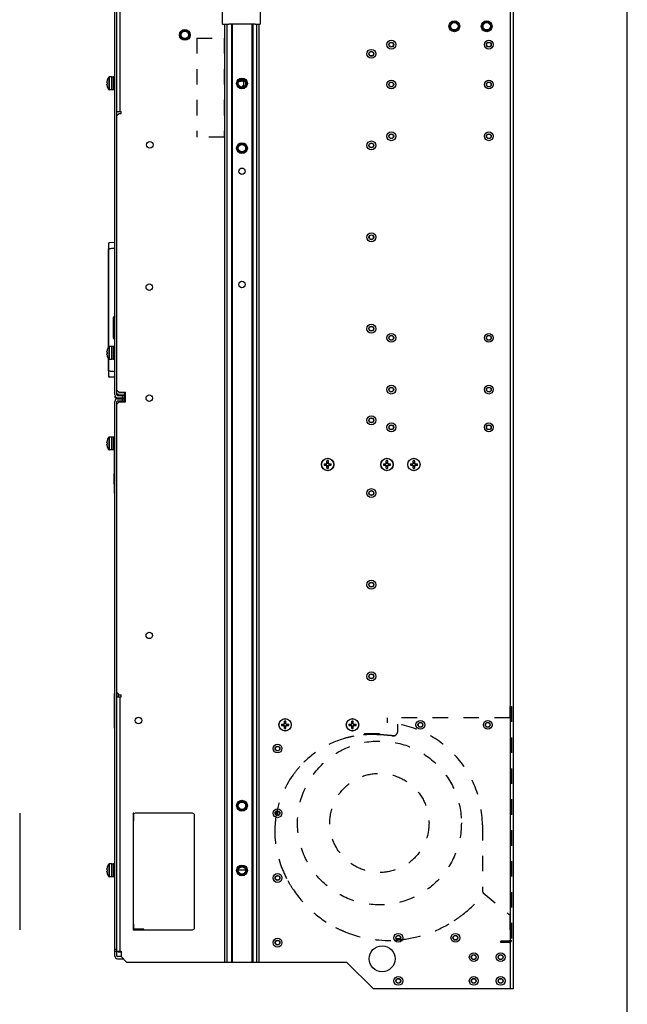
# Model space of a CAD drawing. Header units: millimetres. Extents: x 0 to 2500, y 0 to 2200.
# Tile 53 of 67: x 1936 to 2500, y 509 to 1422. Entities that reach past the tile are written whole.
import ezdxf

# ---------------------------------------------------------------- set-up
doc = ezdxf.new("R2010")
doc.units = ezdxf.units.MM
doc.header["$LTSCALE"] = 143.407407
doc.linetypes.add('DOT', pattern=[0.2, 0.1, -0.1])
doc.linetypes.add('HIDDEN', pattern=[0.2, 0.1, -0.1])
doc.layers.get('0').update_dxf_attribs({"linetype": 'CONTINUOUS'})
for name, color, linetype in [('00_COMPONENTS', 7, 'CONTINUOUS'), ('_1361227', 7, 'CONTINUOUS'), ('_14741', 7, 'CONTINUOUS'), ('_1781267', 7, 'CONTINUOUS'), ('_7478', 7, 'CONTINUOUS'), ('_7825', 7, 'CONTINUOUS'), ('_8134', 7, 'CONTINUOUS'), ('DEFAULT_2', 8, 'HIDDEN')]:
    doc.layers.add(name, color=color, linetype=linetype)

msp = doc.modelspace()

# ---------------------------------------------------------------- linework, layer by layer
at = {"color": 7, "linetype": 'CONTINUOUS'}
msp.add_line((2500, 0), (2500, 2200), dxfattribs=at)
msp.add_line((2500, 0), (2500, 2200), dxfattribs=at)
at = {"layer": '00_COMPONENTS', "color": 7, "linetype": 'CONTINUOUS'}
for p, q in [((2391.53, 523.14), (2391.53, 1707.14)), ((2394.53, 523.14), (2394.53, 1470.14)), ((2124.53, 1418.14), (2124.53, 1443.64)), ((2159.53, 1446.14), (2159.53, 1418.14)), ((2024.53, 1074.14), (2024.53, 1442.64)), ((2026.53, 1074.14), (2026.53, 1442.64)), ((2029.53, 1337.14), (2029.53, 1438.14)), ((2124.53, 1418.14), (2130.41, 1418.14)), ((2126.65, 548.14), (2126.65, 1418.14)), ((2128.76, 548.14), (2128.76, 1418.14)), ((2132.64, 1418.14), (2132.64, 548.14)), ((2133.35, 1418.14), (2133.35, 548.14)), ((2151.77, 1418.14), (2151.77, 548.14)), ((2152.47, 1418.14), (2152.47, 548.14)), ((2154.68, 1418.14), (2159.53, 1418.14)), ((2156.3, 548.14), (2156.3, 1418.14)), ((2158.42, 548.14), (2158.42, 1418.14)), ((2017.14, 1363.85), (2017.14, 1364.48)), ((2017.55, 1363.85), (2017.14, 1363.85)), ((2017.14, 1362.43), (2017.55, 1362.43)), ((2017.14, 1361.8), (2017.14, 1362.43)), ((2017.55, 1366.23), (2017.52, 1366.24)), ((2018.86, 1368.91), (2018.86, 1357.37)), ((2021.63, 1369.14), (2019.3, 1369.14)), ((2019.3, 1369.14), (2019.3, 1357.14)), ((2021.63, 1357.14), (2021.63, 1369.14)), ((2022.93, 1369.04), (2021.63, 1369.04)), ((2024.53, 1369.14), (2022.93, 1369.14)), ((2022.93, 1369.14), (2022.93, 1357.14)), ((2139.78, 1365.14), (2141.73, 1365.14)), ((2141.73, 1366.44), (2141.73, 1365.14)), ((2141.73, 1365.44), (2143.23, 1365.44)), ((2142.7, 1359.74), (2144.03, 1361.07)), ((2143.23, 1366.46), (2143.23, 1365.39)), ((2143.23, 1365.39), (2144.03, 1365.39)), ((2017.52, 1360.03), (2017.55, 1360.05)), ((2021.63, 1357.14), (2019.3, 1357.14)), ((2022.93, 1357.25), (2021.63, 1357.25)), ((2024.53, 1357.14), (2022.93, 1357.14)), ((2026.53, 1337.14), (2030.53, 1337.14)), ((2028.53, 1335.14), (2026.53, 1333.14)), ((2028.53, 1335.14), (2030.53, 1335.14)), ((2030.53, 1335.14), (2030.53, 1337.14)), ((2018.86, 1214.8), (2018.85, 1214.75)), ((2018.87, 1214.84), (2018.86, 1214.8)), ((2018.88, 1214.91), (2018.87, 1214.87)), ((2018.87, 1214.87), (2018.87, 1214.84)), ((2018.89, 1214.95), (2018.88, 1214.91)), ((2018.9, 1214.98), (2018.89, 1214.95)), ((2018.91, 1215.04), (2018.9, 1215.01)), ((2018.9, 1215.01), (2018.9, 1214.98)), ((2018.92, 1215.07), (2018.91, 1215.04)), ((2018.93, 1215.09), (2018.92, 1215.07)), ((2018.94, 1215.12), (2018.93, 1215.09)), ((2018.95, 1215.15), (2018.94, 1215.12)), ((2018.96, 1215.17), (2018.95, 1215.15)), ((2018.98, 1215.2), (2018.96, 1215.17)), ((2018.99, 1215.23), (2018.98, 1215.2)), ((2019.02, 1215.26), (2018.99, 1215.23)), ((2019.05, 1215.29), (2019.02, 1215.26)), ((2019.09, 1215.32), (2019.05, 1215.29)), ((2019.14, 1215.35), (2019.09, 1215.32)), ((2019.2, 1215.37), (2019.14, 1215.35)), ((2019.25, 1215.37), (2019.2, 1215.37)), ((2024.53, 1215.56), (2019.25, 1215.37)), ((2018.63, 1210.65), (2018.62, 1210.49)), ((2018.62, 1210.49), (2018.62, 1210.33)), ((2018.62, 1210.33), (2018.62, 1210.16)), ((2018.62, 1210.16), (2018.62, 1210)), ((2018.62, 1210), (2018.62, 1209.83)), ((2018.62, 1209.83), (2018.62, 1209.56)), ((2018.62, 1118.54), (2018.62, 1209.56)), ((2018.64, 1211.11), (2018.63, 1210.96)), ((2018.63, 1210.96), (2018.63, 1210.8)), ((2018.63, 1210.8), (2018.63, 1210.65)), ((2018.65, 1211.56), (2018.64, 1211.41)), ((2018.64, 1211.41), (2018.64, 1211.26)), ((2018.64, 1211.26), (2018.64, 1211.11)), ((2018.66, 1211.98), (2018.65, 1211.84)), ((2018.65, 1211.84), (2018.65, 1211.7)), ((2018.65, 1211.7), (2018.65, 1211.56)), ((2018.67, 1212.25), (2018.66, 1212.11)), ((2018.66, 1212.11), (2018.66, 1211.98)), ((2018.68, 1212.5), (2018.67, 1212.37)), ((2018.67, 1212.37), (2018.67, 1212.25)), ((2018.69, 1212.74), (2018.68, 1212.62)), ((2018.68, 1212.62), (2018.68, 1212.5)), ((2018.7, 1212.86), (2018.69, 1212.74)), ((2018.71, 1213.09), (2018.7, 1212.98)), ((2018.7, 1212.98), (2018.7, 1212.86)), ((2018.72, 1213.3), (2018.71, 1213.19)), ((2018.71, 1213.19), (2018.71, 1213.09)), ((2018.73, 1213.4), (2018.72, 1213.3)), ((2018.74, 1213.59), (2018.73, 1213.5)), ((2018.73, 1213.5), (2018.73, 1213.4)), ((2018.75, 1213.78), (2018.74, 1213.69)), ((2018.74, 1213.69), (2018.74, 1213.59)), ((2018.76, 1213.86), (2018.75, 1213.78)), ((2018.77, 1214.02), (2018.76, 1213.94)), ((2018.76, 1213.94), (2018.76, 1213.86)), ((2018.78, 1214.1), (2018.77, 1214.02)), ((2018.79, 1214.25), (2018.78, 1214.17)), ((2018.78, 1214.17), (2018.78, 1214.1)), ((2018.8, 1214.31), (2018.79, 1214.25)), ((2018.81, 1214.38), (2018.8, 1214.31)), ((2018.82, 1214.5), (2018.81, 1214.44)), ((2018.81, 1214.44), (2018.81, 1214.38)), ((2018.83, 1214.55), (2018.82, 1214.5)), ((2018.84, 1214.66), (2018.83, 1214.61)), ((2018.83, 1214.61), (2018.83, 1214.55)), ((2018.85, 1214.71), (2018.84, 1214.66)), ((2018.85, 1214.75), (2018.85, 1214.71)), ((2018.91, 1118.97), (2018.91, 1209.57)), ((2023.03, 1144.88), (2023.03, 1128.03)), ((2023.03, 1144.45), (2023.53, 1144.46)), ((2023.53, 1128.03), (2023.53, 1144.89)), ((2024.03, 1146.45), (2024.03, 1147.06)), ((2023.03, 1128.47), (2023.53, 1128.46)), ((2024.03, 1125.86), (2024.03, 1126.47)), ((2017.14, 1113.85), (2017.14, 1114.48)), ((2017.55, 1116.23), (2017.52, 1116.24)), ((2018.86, 1118.91), (2018.86, 1107.37)), ((2021.63, 1119.14), (2019.3, 1119.14)), ((2019.3, 1119.14), (2019.3, 1107.14)), ((2021.63, 1107.14), (2021.63, 1119.14)), ((2022.93, 1119.04), (2021.63, 1119.04)), ((2024.53, 1119.14), (2022.93, 1119.14)), ((2022.93, 1119.14), (2022.93, 1107.14)), ((2017.55, 1113.85), (2017.14, 1113.85)), ((2017.14, 1112.43), (2017.55, 1112.43)), ((2017.14, 1111.8), (2017.14, 1112.43)), ((2017.52, 1110.03), (2017.55, 1110.05)), ((2018.62, 1096.55), (2018.62, 1107.73)), ((2018.91, 1096.54), (2018.91, 1107.31)), ((2021.63, 1107.14), (2019.3, 1107.14)), ((2022.93, 1107.25), (2021.63, 1107.25)), ((2024.53, 1107.14), (2022.93, 1107.14)), ((2018.62, 1096.55), (2018.62, 1096.27)), ((2018.62, 1096.27), (2018.62, 1096.1)), ((2018.62, 1096.1), (2018.62, 1095.94)), ((2018.62, 1095.94), (2018.62, 1095.77)), ((2018.62, 1095.77), (2018.62, 1095.61)), ((2018.62, 1095.61), (2018.63, 1095.45)), ((2018.63, 1095.45), (2018.63, 1095.3)), ((2018.63, 1095.3), (2018.63, 1095.14)), ((2018.63, 1095.14), (2018.64, 1094.99)), ((2018.64, 1094.99), (2018.64, 1094.84)), ((2018.64, 1094.84), (2018.64, 1094.69)), ((2018.64, 1094.69), (2018.65, 1094.55)), ((2018.65, 1094.55), (2018.65, 1094.4)), ((2018.65, 1094.4), (2018.66, 1094.26)), ((2018.66, 1094.26), (2018.66, 1094.13)), ((2018.66, 1094.13), (2018.66, 1093.99)), ((2018.66, 1093.99), (2018.67, 1093.86)), ((2018.67, 1093.86), (2018.67, 1093.73)), ((2018.67, 1093.73), (2018.68, 1093.6)), ((2018.68, 1093.6), (2018.68, 1093.48)), ((2018.68, 1093.48), (2018.69, 1093.36)), ((2018.69, 1093.36), (2018.7, 1093.25)), ((2018.7, 1093.25), (2018.7, 1093.13)), ((2018.7, 1093.13), (2018.71, 1093.02)), ((2018.71, 1093.02), (2018.71, 1092.91)), ((2018.71, 1092.91), (2018.72, 1092.81)), ((2018.72, 1092.81), (2018.73, 1092.71)), ((2018.73, 1092.71), (2018.73, 1092.61)), ((2018.73, 1092.61), (2018.74, 1092.52)), ((2018.74, 1092.52), (2018.75, 1092.42)), ((2018.75, 1092.42), (2018.75, 1092.33)), ((2018.75, 1092.33), (2018.76, 1092.25)), ((2018.76, 1092.25), (2018.76, 1092.17)), ((2018.76, 1092.17), (2018.77, 1092.09)), ((2018.77, 1092.09), (2018.78, 1092.01)), ((2018.78, 1092.01), (2018.78, 1091.94)), ((2018.78, 1091.94), (2018.79, 1091.87)), ((2018.79, 1091.87), (2018.8, 1091.8)), ((2018.8, 1091.8), (2018.81, 1091.74)), ((2018.81, 1091.74), (2018.81, 1091.67)), ((2018.81, 1091.67), (2018.82, 1091.62)), ((2018.82, 1091.62), (2018.83, 1091.56)), ((2018.83, 1091.56), (2018.83, 1091.51)), ((2018.83, 1091.51), (2018.84, 1091.46)), ((2018.84, 1091.46), (2018.85, 1091.41)), ((2018.85, 1091.41), (2018.85, 1091.36)), ((2018.85, 1091.36), (2018.86, 1091.32)), ((2018.86, 1091.32), (2018.87, 1091.28)), ((2018.87, 1091.28), (2018.87, 1091.24)), ((2018.87, 1091.24), (2018.88, 1091.2)), ((2018.88, 1091.2), (2018.89, 1091.17)), ((2018.89, 1091.17), (2018.9, 1091.14)), ((2018.9, 1091.14), (2018.9, 1091.11)), ((2018.9, 1091.11), (2018.91, 1091.08)), ((2018.91, 1091.08), (2018.92, 1091.05)), ((2018.92, 1091.05), (2018.93, 1091.02)), ((2018.93, 1091.02), (2018.94, 1091)), ((2018.94, 1091), (2018.95, 1090.97)), ((2018.95, 1090.97), (2018.96, 1090.94)), ((2018.96, 1090.94), (2018.98, 1090.92)), ((2018.98, 1090.92), (2018.99, 1090.89)), ((2018.99, 1090.89), (2019.02, 1090.86)), ((2019.02, 1090.86), (2019.05, 1090.83)), ((2019.05, 1090.83), (2019.09, 1090.8)), ((2019.09, 1090.8), (2019.14, 1090.77)), ((2019.14, 1090.77), (2019.2, 1090.75)), ((2019.2, 1090.75), (2019.25, 1090.74)), ((2024.53, 1090.56), (2019.25, 1090.74)), ((2026.53, 1078.64), (2028.53, 1076.64)), ((2024.53, 1073.05), (2024.53, 1072.14)), ((2027.03, 1073.64), (2034.53, 1073.64)), ((2027.03, 1071.64), (2034.53, 1071.64)), ((2027.03, 1070.64), (2034.53, 1070.64)), ((2027.03, 1068.64), (2034.53, 1068.64)), ((2033.83, 1074.48), (2027.31, 1074.84)), ((2027.31, 1074.84), (2027.31, 1073.64)), ((2028.53, 1076.64), (2034.53, 1076.64)), ((2031.53, 1071.64), (2031.53, 1073.64)), ((2031.53, 1068.64), (2031.53, 1070.64)), ((2032.53, 1070.64), (2032.53, 1071.64)), ((2032.53, 1067.64), (2032.53, 1068.64)), ((2033.51, 1071.64), (2033.51, 1070.64)), ((2033.51, 1068.64), (2033.51, 1067.64)), ((2033.53, 1071.64), (2033.53, 1073.64)), ((2033.53, 1068.64), (2033.53, 1070.64)), ((2033.83, 1073.64), (2033.83, 1076.64)), ((2034.53, 1067.64), (2034.53, 1076.64)), ((2024.53, 553.64), (2024.53, 1068.14)), ((2026.53, 553.64), (2026.53, 1068.14)), ((2028.53, 1067.64), (2026.53, 1065.64)), ((2028.53, 1067.64), (2034.53, 1067.64)), ((2017.55, 1032.23), (2017.52, 1032.24)), ((2018.86, 1034.91), (2018.86, 1023.37)), ((2021.63, 1035.14), (2019.3, 1035.14)), ((2019.3, 1035.14), (2019.3, 1023.14)), ((2021.63, 1023.14), (2021.63, 1035.14)), ((2022.93, 1035.04), (2021.63, 1035.04)), ((2024.53, 1035.14), (2022.93, 1035.14)), ((2022.93, 1035.14), (2022.93, 1023.14)), ((2017.14, 1029.85), (2017.14, 1030.48)), ((2017.55, 1029.85), (2017.14, 1029.85)), ((2017.14, 1028.43), (2017.55, 1028.43)), ((2017.14, 1027.8), (2017.14, 1028.43)), ((2017.52, 1026.03), (2017.55, 1026.05)), ((2021.63, 1023.14), (2019.3, 1023.14)), ((2022.93, 1023.25), (2021.63, 1023.25)), ((2024.53, 1023.14), (2022.93, 1023.14)), ((2024.28, 996.14), (2024.28, 1023.14)), ((2024.48, 1022.14), (2024.28, 1022.14)), ((2218.73, 1010.35), (2220.96, 1010.35)), ((2218.73, 1010.35), (2218.73, 1008.93)), ((2218.73, 1008.93), (2220.96, 1008.93)), ((2220.45, 1010.35), (2220.45, 1008.93)), ((2222.74, 1012.94), (2221.32, 1012.94)), ((2221.32, 1010.7), (2221.32, 1012.94)), ((2222.74, 1011.22), (2221.32, 1011.22)), ((2221.32, 1006.34), (2221.32, 1008.57)), ((2221.32, 1008.06), (2222.74, 1008.06)), ((2221.32, 1006.34), (2222.74, 1006.34)), ((2222.74, 1010.7), (2222.74, 1012.94)), ((2222.74, 1006.34), (2222.74, 1008.57)), ((2223.09, 1010.35), (2225.33, 1010.35)), ((2223.09, 1008.93), (2225.33, 1008.93)), ((2223.61, 1008.93), (2223.61, 1010.35)), ((2225.33, 1008.93), (2225.33, 1010.35)), ((2273.73, 1010.35), (2275.96, 1010.35)), ((2273.73, 1010.35), (2273.73, 1008.93)), ((2273.73, 1008.93), (2275.96, 1008.93)), ((2275.45, 1010.35), (2275.45, 1008.93)), ((2277.74, 1012.94), (2276.32, 1012.94)), ((2276.32, 1010.7), (2276.32, 1012.94)), ((2277.74, 1011.22), (2276.32, 1011.22)), ((2276.32, 1006.34), (2276.32, 1008.57)), ((2276.32, 1008.06), (2277.74, 1008.06)), ((2276.32, 1006.34), (2277.74, 1006.34)), ((2277.74, 1010.7), (2277.74, 1012.94)), ((2277.74, 1006.34), (2277.74, 1008.57)), ((2278.09, 1010.35), (2280.33, 1010.35)), ((2278.09, 1008.93), (2280.33, 1008.93)), ((2278.61, 1008.93), (2278.61, 1010.35)), ((2280.33, 1008.93), (2280.33, 1010.35)), ((2298.73, 1010.35), (2300.96, 1010.35)), ((2298.73, 1010.35), (2298.73, 1008.93)), ((2298.73, 1008.93), (2300.96, 1008.93)), ((2300.45, 1010.35), (2300.45, 1008.93)), ((2302.74, 1012.94), (2301.32, 1012.94)), ((2301.32, 1010.7), (2301.32, 1012.94)), ((2302.74, 1011.22), (2301.32, 1011.22)), ((2301.32, 1006.34), (2301.32, 1008.57)), ((2301.32, 1008.06), (2302.74, 1008.06)), ((2301.32, 1006.34), (2302.74, 1006.34)), ((2302.74, 1010.7), (2302.74, 1012.94)), ((2302.74, 1006.34), (2302.74, 1008.57)), ((2303.09, 1010.35), (2305.33, 1010.35)), ((2303.09, 1008.93), (2305.33, 1008.93)), ((2303.61, 1008.93), (2303.61, 1010.35)), ((2305.33, 1008.93), (2305.33, 1010.35)), ((2024.28, 1001.44), (2024.03, 1001.44)), ((2024.03, 991.44), (2024.03, 1001.44)), ((2024.28, 1000.94), (2024.03, 1000.94)), ((2024.18, 982.94), (2024.18, 1000.94)), ((2024.48, 998.14), (2024.28, 998.14)), ((2024.48, 996.14), (2024.28, 996.14)), ((2024.53, 1000.94), (2024.48, 1000.94)), ((2024.18, 991.44), (2024.03, 991.44)), ((2024.53, 982.94), (2024.18, 982.94)), ((2024.28, 797.14), (2024.48, 797.14)), ((2024.28, 765.14), (2024.28, 797.14)), ((2026.53, 798.14), (2028.53, 796.14)), ((2028.53, 796.14), (2030.53, 796.14)), ((2030.53, 794.14), (2030.53, 796.14)), ((2024.28, 792.14), (2024.48, 792.14)), ((2026.53, 794.14), (2030.53, 794.14)), ((2029.53, 558.14), (2029.53, 794.14)), ((2024.28, 770.14), (2024.48, 770.14)), ((2179.23, 768.85), (2181.46, 768.85)), ((2179.23, 768.85), (2179.23, 767.43)), ((2179.23, 767.43), (2181.46, 767.43)), ((2180.95, 768.85), (2180.95, 767.43)), ((2183.24, 771.44), (2181.82, 771.44)), ((2181.82, 769.2), (2181.82, 771.44)), ((2183.24, 769.72), (2181.82, 769.72)), ((2183.24, 769.2), (2183.24, 771.44)), ((2183.59, 768.85), (2185.83, 768.85)), ((2183.59, 767.43), (2185.83, 767.43)), ((2184.11, 767.43), (2184.11, 768.85)), ((2185.83, 767.43), (2185.83, 768.85)), ((2241.73, 768.85), (2243.96, 768.85)), ((2241.73, 768.85), (2241.73, 767.43)), ((2241.73, 767.43), (2243.96, 767.43)), ((2243.45, 768.85), (2243.45, 767.43)), ((2245.74, 771.44), (2244.32, 771.44)), ((2244.32, 769.2), (2244.32, 771.44)), ((2245.74, 769.72), (2244.32, 769.72)), ((2245.74, 769.2), (2245.74, 771.44)), ((2246.09, 768.85), (2248.33, 768.85)), ((2246.09, 767.43), (2248.33, 767.43)), ((2246.61, 767.43), (2246.61, 768.85)), ((2248.33, 767.43), (2248.33, 768.85)), ((2024.28, 765.14), (2024.48, 765.14)), ((2181.82, 764.84), (2181.82, 767.07)), ((2181.82, 766.56), (2183.24, 766.56)), ((2181.82, 764.84), (2183.24, 764.84)), ((2183.24, 764.84), (2183.24, 767.07)), ((2244.32, 764.84), (2244.32, 767.07)), ((2244.32, 766.56), (2245.74, 766.56)), ((2244.32, 764.84), (2245.74, 764.84)), ((2245.74, 764.84), (2245.74, 767.07)), ((1936.49, 686.14), (1936.29, 686.14)), ((1936.49, 686.14), (1936.49, 578.14)), ((2042.03, 686.14), (2041.53, 686.14)), ((2041.53, 686.14), (2041.53, 578.14)), ((2042.03, 679.14), (2042.03, 686.14)), ((2096.53, 686.14), (2043.53, 686.14)), ((1936.49, 684.14), (1936.29, 684.14)), ((2041.53, 679.14), (2042.03, 679.14)), ((2098.53, 580.14), (2098.53, 684.14)), ((2017.14, 633.85), (2017.14, 634.48)), ((2017.55, 633.85), (2017.14, 633.85)), ((2017.14, 632.43), (2017.55, 632.43)), ((2017.14, 631.8), (2017.14, 632.43)), ((2017.55, 636.23), (2017.52, 636.24)), ((2018.86, 638.91), (2018.86, 627.37)), ((2021.63, 639.14), (2019.3, 639.14)), ((2019.3, 639.14), (2019.3, 627.14)), ((2021.63, 627.14), (2021.63, 639.14)), ((2022.93, 639.04), (2021.63, 639.04)), ((2024.53, 639.14), (2022.93, 639.14)), ((2022.93, 639.14), (2022.93, 627.14)), ((2017.52, 630.03), (2017.55, 630.05)), ((2021.63, 627.14), (2019.3, 627.14)), ((2022.93, 627.25), (2021.63, 627.25)), ((2024.53, 627.14), (2022.93, 627.14)), ((1936.49, 580.14), (1936.29, 580.14)), ((1936.49, 578.14), (1936.29, 578.14)), ((2042.03, 583.14), (2041.53, 583.14)), ((2041.53, 578.14), (2096.53, 578.14)), ((2042.03, 578.64), (2042.03, 583.14)), ((2051.53, 578.64), (2042.03, 578.64)), ((2051.53, 578.14), (2051.53, 578.64)), ((2285.62, 569.91), (2289.55, 570.28)), ((2289.38, 569.77), (2285.87, 569.43)), ((2024.53, 560.14), (2026.53, 560.14)), ((2024.53, 558.14), (2030.53, 558.14)), ((2030.53, 558.14), (2030.53, 553.14)), ((2030.53, 553.14), (2027.03, 553.14)), ((2027.03, 551.14), (2032.53, 551.14)), ((2030.53, 553.14), (2035.53, 548.14)), ((2035.53, 548.14), (2239.53, 548.14)), ((2239.53, 548.14), (2264.53, 523.14)), ((2394.53, 523.14), (2264.53, 523.14))]:
    msp.add_line(p, q, dxfattribs=at)
for centre, radius in [((2339.53, 1416.14), 5), ((2339.53, 1416.14), 4.1), ((2339.53, 1416.14), 3.4), ((2369.53, 1416.14), 5), ((2369.53, 1416.14), 4.1), ((2369.53, 1416.14), 3.4), ((2089.53, 1408.14), 5), ((2089.53, 1408.14), 4.1), ((2089.53, 1408.14), 3.4), ((2281.03, 1399.14), 4.1), ((2281.03, 1399.14), 2.25), ((2281.03, 1399.14), 2.05), ((2371.53, 1399.14), 4.1), ((2371.53, 1399.14), 2.25), ((2371.53, 1399.14), 2.05), ((2262.53, 1390.64), 4.1), ((2262.53, 1390.64), 2.25), ((2262.53, 1390.64), 2.05), ((2142.53, 1363.14), 5), ((2142.53, 1363.14), 4.1), ((2142.53, 1363.14), 3.4), ((2281.03, 1362.14), 4.1), ((2281.03, 1362.14), 2.25), ((2281.03, 1362.14), 2.05), ((2371.53, 1362.14), 4.1), ((2371.53, 1362.14), 2.25), ((2371.53, 1362.14), 2.05), ((2281.03, 1314.14), 4.1), ((2281.03, 1314.14), 2.25), ((2281.03, 1314.14), 2.05), ((2371.53, 1314.14), 4.1), ((2371.53, 1314.14), 2.25), ((2371.53, 1314.14), 2.05), ((2057.03, 1306.14), 3), ((2142.53, 1303.14), 5), ((2142.53, 1303.14), 4.1), ((2142.53, 1303.14), 3.4), ((2262.53, 1305.64), 4.1), ((2262.53, 1305.64), 2.25), ((2262.53, 1305.64), 2.05), ((2142.53, 1281.64), 3), ((2262.53, 1220.44), 4.1), ((2262.53, 1220.44), 2.25), ((2142.53, 1176.64), 3), ((2056.53, 1174.14), 3), ((2262.53, 1135.64), 4.1), ((2262.53, 1135.64), 2.25), ((2262.53, 1135.64), 2.05), ((2281.03, 1127.14), 4.1), ((2281.03, 1127.14), 2.25), ((2281.03, 1127.14), 2.05), ((2371.53, 1127.14), 4.1), ((2371.53, 1127.14), 2.25), ((2371.53, 1127.14), 2.05), ((2281.03, 1079.14), 4.1), ((2281.03, 1079.14), 2.25), ((2281.03, 1079.14), 2.05), ((2371.53, 1079.14), 4.1), ((2371.53, 1079.14), 2.25), ((2371.53, 1079.14), 2.05), ((2056.53, 1071.14), 3), ((2262.53, 1050.64), 4.1), ((2262.53, 1050.64), 2.25), ((2262.53, 1050.64), 2.05), ((2281.03, 1044.14), 4.1), ((2281.03, 1044.14), 2.25), ((2281.03, 1044.14), 2.05), ((2371.53, 1044.14), 4.1), ((2371.53, 1044.14), 2.25), ((2371.53, 1044.14), 2.05), ((2222.03, 1009.64), 5.75), ((2222.03, 1009.64), 5.65), ((2277.03, 1009.64), 5.75), ((2277.03, 1009.64), 5.65), ((2302.03, 1009.64), 5.75), ((2302.03, 1009.64), 5.65), ((2222.03, 1009.64), 1.28), ((2277.03, 1009.64), 1.28), ((2302.03, 1009.64), 1.28), ((2262.53, 983.14), 4.1), ((2262.53, 983.14), 2.25), ((2262.53, 983.14), 2.05), ((2262.53, 898.14), 4.1), ((2262.53, 898.14), 2.25), ((2262.53, 898.14), 2.05), ((2056.53, 851.14), 3), ((2262.53, 813.14), 4.1), ((2262.53, 813.14), 2.25), ((2262.53, 813.14), 2.05), ((2046.53, 772.14), 3), ((2182.53, 768.14), 5.75), ((2182.53, 768.14), 5.65), ((2182.53, 768.14), 1.28), ((2245.03, 768.14), 5.75), ((2245.03, 768.14), 5.65), ((2245.03, 768.14), 1.28), ((2308.03, 768.14), 4.1), ((2308.03, 768.14), 2.25), ((2308.03, 768.14), 2.05), ((2370.53, 768.14), 4.1), ((2370.53, 768.14), 2.25), ((2370.53, 768.14), 2.05), ((2175.53, 746.14), 4.1), ((2175.53, 746.14), 2.25), ((2175.53, 746.14), 2.05), ((2142.53, 693.14), 5), ((2142.53, 693.14), 4.1), ((2142.53, 693.14), 3.4), ((2175.53, 686.14), 4.1), ((2175.53, 686.14), 2.25), ((2175.53, 686.14), 2.05), ((2142.53, 633.14), 5), ((2142.53, 633.14), 4.1), ((2142.53, 633.14), 3.4), ((2175.53, 626.14), 4.1), ((2175.53, 626.14), 2.25), ((2175.53, 626.14), 2.05), ((2175.53, 566.14), 4.1), ((2175.53, 566.14), 2.25), ((2175.53, 566.14), 2.05), ((2287.53, 570.64), 4.1), ((2287.53, 570.64), 2.25), ((2287.53, 570.64), 2.05), ((2340.53, 570.64), 4.1), ((2340.53, 570.64), 2.25), ((2340.53, 570.64), 2.05), ((2272.53, 551.14), 12), ((2357.53, 552.64), 4.1), ((2357.53, 552.64), 2.25), ((2357.53, 552.64), 2.05), ((2382.53, 552.64), 4.1), ((2382.53, 552.64), 2.25), ((2382.53, 552.64), 2.05), ((2287.53, 530.64), 4.1), ((2287.53, 530.64), 2.25), ((2287.53, 530.64), 2.05), ((2357.53, 530.64), 4.1), ((2357.53, 530.64), 2.25), ((2357.53, 530.64), 2.05), ((2382.53, 530.64), 4.1), ((2382.53, 530.64), 2.25), ((2382.53, 530.64), 2.05)]:
    msp.add_circle(centre, radius, dxfattribs=at)
for centre, radius, start, end in [((2027.03, 1363.14), 9.97, 161.93951, 172.29334), ((2027.03, 1363.14), 9.97, 187.70666, 198.06049), ((2027.03, 1363.14), 10, 144.74847, 161.92568), ((2028.57, 1363.14), 11.05, 176.31628, 183.68372), ((2019.3, 1368.6), 0.54, 90, 144.74847), ((2027.03, 1363.14), 10, 198.07432, 215.25153), ((2019.3, 1357.68), 0.54, 215.25153, 270), ((2262.53, 1220.64), 2.05, 149.93766, 30.25422), ((2026.03, 1144.88), 3, 120.00984, 180), ((2026.23, 1144.89), 2.7, 129.02765, 180), ((2026.03, 1147.06), 2, 178.18157, 180), ((2026.03, 1128.03), 3, 180, 239.99018), ((2026.23, 1128.03), 2.7, 180, 230.97237), ((2026.03, 1125.86), 2, 180, 181.81859), ((2027.03, 1113.14), 9.97, 161.93951, 172.29334), ((2027.03, 1113.14), 10, 144.74847, 161.92568), ((2019.3, 1118.6), 0.54, 90, 144.74847), ((2027.03, 1113.14), 9.97, 187.70666, 198.06049), ((2028.57, 1113.14), 11.05, 176.31628, 183.68372), ((2027.03, 1113.14), 10, 198.07432, 215.25153), ((2019.3, 1107.68), 0.54, 215.25153, 270), ((2027.03, 1074.14), 2.5, 180, 270), ((2025.03, 1073.05), 0.5, 180, 267), ((2025.03, 1072.14), 0.5, 180, 270), ((2027.03, 1068.14), 2.5, 90, 180), ((2027.03, 1074.14), 0.5, 180, 270), ((2027.03, 1068.14), 0.5, 90, 180), ((2027.03, 1029.14), 9.97, 161.93951, 172.29334), ((2027.03, 1029.14), 10, 144.74847, 161.92568), ((2019.3, 1034.6), 0.54, 90, 144.74847), ((2027.03, 1029.14), 9.97, 187.70666, 198.06049), ((2028.57, 1029.14), 11.05, 176.31628, 183.68372), ((2027.03, 1029.14), 10, 198.07432, 215.25153), ((2019.3, 1023.68), 0.54, 215.25153, 270), ((2222.03, 1009.64), 1.52, 117.8118, 152.1882), ((2222.03, 1009.64), 1.52, 207.8118, 242.1882), ((2222.03, 1009.64), 1.52, 27.8118, 62.1882), ((2222.03, 1009.64), 1.52, 297.8118, 332.1882), ((2277.03, 1009.64), 1.52, 117.8118, 152.1882), ((2277.03, 1009.64), 1.52, 207.8118, 242.1882), ((2277.03, 1009.64), 1.52, 27.8118, 62.1882), ((2277.03, 1009.64), 1.52, 297.8118, 332.1882), ((2302.03, 1009.64), 1.52, 117.8118, 152.1882), ((2302.03, 1009.64), 1.52, 207.8118, 242.1882), ((2302.03, 1009.64), 1.52, 27.8118, 62.1882), ((2302.03, 1009.64), 1.52, 297.8118, 332.1882), ((2182.53, 768.14), 1.52, 117.8118, 152.1882), ((2182.53, 768.14), 1.52, 207.8118, 242.1882), ((2182.53, 768.14), 1.52, 27.8118, 62.1882), ((2182.53, 768.14), 1.52, 297.8118, 332.1882), ((2245.03, 768.14), 1.52, 117.8118, 152.1882), ((2245.03, 768.14), 1.52, 207.8118, 242.1882), ((2245.03, 768.14), 1.52, 27.8118, 62.1882), ((2245.03, 768.14), 1.52, 297.8118, 332.1882), ((2043.53, 684.14), 2, 90, 180), ((2096.53, 684.14), 2, 0, 90), ((2262.95, 669.14), 90, 167.82448, 170.16948), ((2262.95, 669.14), 89, 167.67768, 170.30956), ((2027.03, 633.14), 9.97, 161.93951, 172.29334), ((2027.03, 633.14), 9.97, 187.70666, 198.06049), ((2027.03, 633.14), 10, 144.74847, 161.92568), ((2028.57, 633.14), 11.05, 176.31628, 183.68372), ((2019.3, 638.6), 0.54, 90, 144.74847), ((2027.03, 633.14), 10, 198.07432, 215.25153), ((2019.3, 627.68), 0.54, 215.25153, 270), ((2043.53, 580.14), 2, 180, 270), ((2096.53, 580.14), 2, 270, 360), ((2278.48, 674.71), 105.9, 274.17493, 275.76381), ((2027.03, 553.64), 2.5, 180, 270), ((2027.03, 553.64), 0.5, 180, 270)]:
    msp.add_arc(centre, radius, start, end, dxfattribs=at)
for points, knots in [([(2018.91, 1209.57), (2018.91, 1209.95), (2018.91, 1210.7), (2018.94, 1211.78), (2018.97, 1212.77), (2019.01, 1213.64), (2019.06, 1214.34), (2019.11, 1214.82), (2019.16, 1215.11), (2019.19, 1215.25), (2019.21, 1215.33), (2019.24, 1215.37), (2019.25, 1215.37)], [0, 0, 0, 0, 0.196561, 0.384185, 0.556068, 0.706141, 0.829063, 0.92055, 0.953503, 0.977597, 0.992809, 1, 1, 1, 1]), ([(2018.91, 1209.57), (2018.88, 1209.57), (2018.81, 1209.57), (2018.71, 1209.57), (2018.66, 1209.56), (2018.62, 1209.57), (2018.62, 1209.56)], [0, 0, 0, 0, 0.382482, 0.707438, 0.923501, 1, 1, 1, 1]), ([(2018.91, 1209.57), (2019.13, 1209.68), (2019.58, 1209.82), (2020.51, 1210.02), (2021.69, 1210.18), (2023.11, 1210.33), (2024.06, 1210.39), (2024.53, 1210.42)], [0, 0, 0, 0, 0.124863, 0.249884, 0.499918, 0.749966, 1, 1, 1, 1]), ([(2023.53, 1136.46), (2023.53, 1136.92), (2023.61, 1138.76), (2024.02, 1140.6), (2024.53, 1141.88)], [0, 0, 0, 0, 0.250582, 1, 1, 1, 1]), ([(2024.53, 1131.03), (2024.36, 1131.46), (2023.77, 1133.21), (2023.53, 1135.07), (2023.53, 1136.46)], [0, 0, 0, 0, 0.250506, 1, 1, 1, 1]), ([(2018.91, 1096.54), (2018.88, 1096.54), (2018.81, 1096.55), (2018.71, 1096.54), (2018.66, 1096.56), (2018.62, 1096.54), (2018.62, 1096.55)], [0, 0, 0, 0, 0.382475, 0.707403, 0.92337, 1, 1, 1, 1]), ([(2019.25, 1090.74), (2019.24, 1090.74), (2019.21, 1090.79), (2019.19, 1090.87), (2019.16, 1091.01), (2019.11, 1091.29), (2019.06, 1091.77), (2019.01, 1092.48), (2018.97, 1093.34), (2018.94, 1094.34), (2018.91, 1095.42), (2018.91, 1096.16), (2018.91, 1096.55)], [0, 0, 0, 0, 0.007189, 0.022396, 0.046488, 0.079439, 0.170923, 0.293844, 0.443919, 0.615805, 0.803433, 1, 1, 1, 1]), ([(2024.53, 1095.7), (2024.06, 1095.72), (2023.11, 1095.79), (2021.69, 1095.93), (2020.51, 1096.1), (2019.58, 1096.3), (2019.13, 1096.44), (2018.91, 1096.54)], [0, 0, 0, 0, 0.250034, 0.500081, 0.750114, 0.875135, 1, 1, 1, 1]), ([(2027.31, 1074.84), (2027.23, 1074.84), (2026.95, 1074.83), (2026.67, 1074.69), (2026.53, 1074.55)], [0, 0, 0, 0, 0.281694, 1, 1, 1, 1])]:
    msp.add_open_spline(points, degree=3, knots=knots, dxfattribs=at)
at = {"layer": '_1361227', "color": 7, "linetype": 'CONTINUOUS'}
for centre in [(2057.03, 1306.14), (2142.53, 1281.64), (2142.53, 1176.64), (2046.53, 772.14)]:
    msp.add_circle(centre, 3, dxfattribs=at)
at = {"layer": '_14741', "color": 7, "linetype": 'CONTINUOUS'}
for p, q in [((2027.53, 797.14), (2027.53, 794.14)), ((2027.53, 558.14), (2027.53, 557.14)), ((2030.53, 557.14), (2027.53, 557.14))]:
    msp.add_line(p, q, dxfattribs=at)
at = {"layer": '_1781267', "color": 7, "linetype": 'CONTINUOUS'}
msp.add_line((2261.9, 985.09), (2263.16, 985.09), dxfattribs=at)
at = {"layer": '_7478', "color": 7, "linetype": 'CONTINUOUS'}
msp.add_line((2139.17, 633.64), (2145.89, 633.64), dxfattribs=at)
at = {"layer": '_7825', "color": 7, "linetype": 'CONTINUOUS'}
msp.add_line((2144.03, 1366.19), (2144.03, 1360.09), dxfattribs=at)
at = {"layer": '_8134', "color": 7, "linetype": 'CONTINUOUS'}
msp.add_line((2154.68, 1418.14), (2130.41, 1418.14), dxfattribs=at)
at = {"layer": 'DEFAULT_2', "color": 7, "linetype": 'DOT'}
for p, q in [((2100.63, 1405.14), (2126.03, 1405.14)), ((2100.63, 1405.14), (2100.63, 1313.14)), ((2126.03, 1405.14), (2126.03, 1313.14)), ((2126.03, 1313.14), (2100.63, 1313.14)), ((2391.03, 785.14), (2392.53, 785.14)), ((2391.03, 785.14), (2391.03, 774.64)), ((2392.53, 785.14), (2392.53, 568.34)), ((2391.03, 774.64), (2277.54, 774.64)), ((2277.54, 770.08), (2277.54, 774.64)), ((2287.03, 762.35), (2287.03, 768.89)), ((2255.37, 758.82), (2255.4, 758.89)), ((2284.72, 757.62), (2270.55, 758.82)), ((2270.62, 759.61), (2284.78, 758.41)), ((2237.18, 755.37), (2236.36, 755.12)), ((2246.22, 757.57), (2245.38, 757.41)), ((2190.23, 722.17), (2189.73, 721.48)), ((2196.1, 729.4), (2195.53, 728.76)), ((2173.91, 682.27), (2173.79, 681.43)), ((2173.03, 673), (2173, 672.15)), ((2365.53, 675.34), (2365.53, 614.16)), ((2184.93, 623.81), (2185.34, 623.06)), ((2189.73, 615.84), (2190.2, 615.13)), ((2366.42, 612.25), (2390.14, 592.35)), ((2339.38, 586.51), (2340.1, 586.97)), ((2346.96, 591.89), (2347.64, 592.42)), ((2391.03, 592.35), (2390.14, 592.35)), ((2391.03, 592.35), (2391.03, 568.34)), ((2229.3, 580.24), (2230.06, 579.85)), ((2237.73, 576.31), (2238.52, 575.99)), ((2284.04, 568.35), (2284.89, 568.4)), ((2293.3, 569.25), (2294.14, 569.37)), ((2390.33, 567.64), (2382.53, 567.64)), ((2382.53, 566.14), (2382.53, 567.64)), ((2390.33, 566.14), (2382.53, 566.14))]:
    msp.add_line(p, q, dxfattribs=at)
for radius in [76, 46]:
    msp.add_circle((2270.03, 677.14), radius, dxfattribs=at)
for centre, radius, start, end in [((2270.53, 675.34), 95, 0, 85.76635), ((2262.95, 669.14), 90, 85.15584, 100.70944), ((2256.54, 758.51), 1.2, 94.10503, 161.56505), ((2262.95, 669.14), 90.8, 85.15584, 94.10503), ((2282.53, 762.35), 4.5, 260.51045, 360), ((2262.95, 669.14), 90, 107.18511, 137.96583), ((2262.95, 669.14), 90, 101.2546, 106.64099), ((2262.95, 669.14), 90, 138.51082, 143.89682), ((2262.95, 669.14), 90, 144.44103, 171.60725), ((2262.95, 669.14), 90, 172.15216, 177.53799), ((2262.95, 669.14), 90, 178.08225, 199.73091), ((2278.48, 674.71), 106.5, 199.73091, 208.55224), ((2278.48, 674.71), 106.5, 209.01184, 213.55777), ((2278.48, 674.71), 106.5, 214.01723, 242.50011), ((2368.03, 614.16), 2.5, 180, 230), ((2277.48, 681.64), 113.5, 308.17864, 322.02784), ((2277.48, 681.64), 113.5, 278.44352, 303.05276), ((2277.48, 681.64), 113.5, 303.4837, 307.74763), ((2278.48, 674.71), 106.5, 242.95994, 247.50625), ((2278.48, 674.71), 106.5, 247.96554, 272.99383), ((2278.48, 674.71), 106.5, 273.45346, 276.87797), ((2277.48, 681.64), 113.5, 276.9602, 278.01257), ((2390.33, 568.34), 2.2, 270, 360), ((2390.33, 568.34), 0.7, 270, 360)]:
    msp.add_arc(centre, radius, start, end, dxfattribs=at)

doc.saveas('drawing.dxf')
